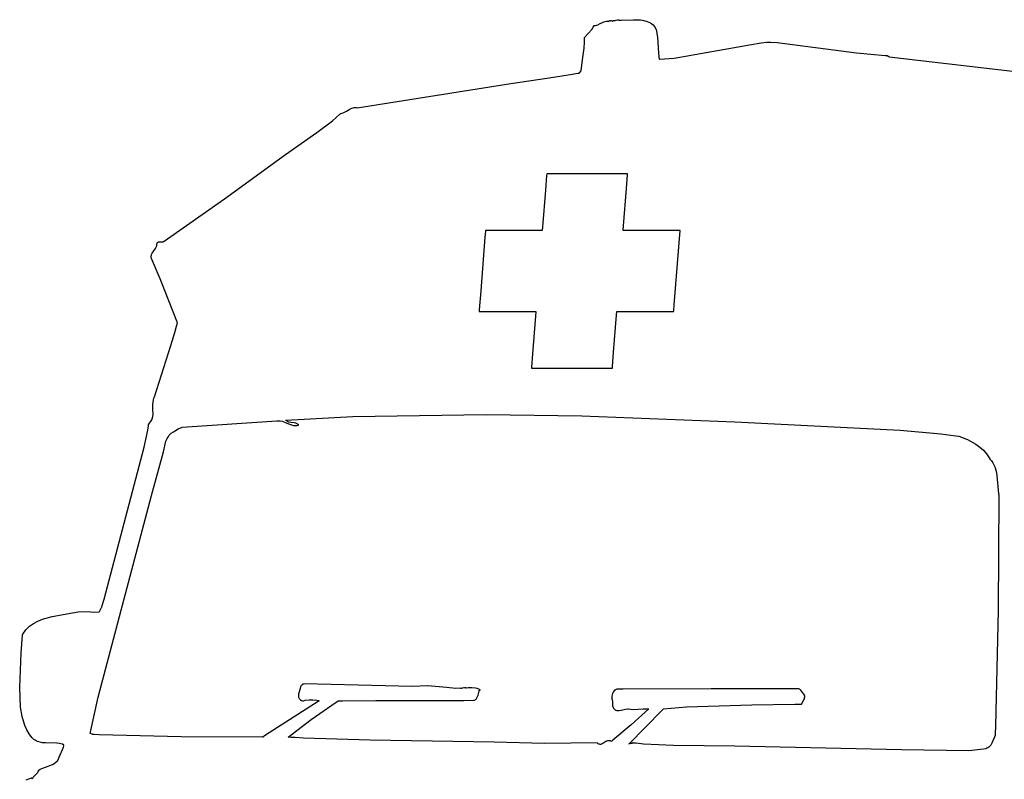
# Model space of a CAD drawing. Extents: x -74.1 to 10.8, y -36.7 to 44.6.
# Tile 4 of 199: x -58.5 to -52.2, y -23.5 to -18.7. Entities that reach past the tile are written whole.
import ezdxf

# ---------------------------------------------------------------- set-up
doc = ezdxf.new("R2010")
doc.units = 0

msp = doc.modelspace()

# ---------------------------------------------------------------- linework, layer by layer
at = {"layer": 'Layer 1', "color": 7, "linetype": 'CONTINUOUS'}
for p, q in [((-54.771074, -18.704482), (-54.76352, -18.701309)), ((-54.76352, -18.701309), (-54.755456, -18.698922)), ((-54.755456, -18.698922), (-54.746694, -18.697606)), ((-54.746694, -18.697606), (-54.737047, -18.697646)), ((-54.737047, -18.697646), (-54.731832, -18.698263)), ((-54.731832, -18.698263), (-54.73116, -18.698371)), ((-54.73116, -18.698371), (-54.731033, -18.698368)), ((-54.731033, -18.698368), (-54.729743, -18.696432)), ((-54.729743, -18.696432), (-54.728398, -18.694909)), ((-54.728398, -18.694909), (-54.727007, -18.693761)), ((-54.727007, -18.693761), (-54.726297, -18.693316)), ((-54.726297, -18.693316), (-54.725579, -18.692951)), ((-54.725579, -18.692951), (-54.724853, -18.692661)), ((-54.724853, -18.692661), (-54.724121, -18.692441)), ((-54.724121, -18.692441), (-54.72264, -18.692193)), ((-54.72264, -18.692193), (-54.721147, -18.692171)), ((-54.721147, -18.692171), (-54.719647, -18.692335)), ((-54.719647, -18.692335), (-54.716663, -18.693075)), ((-54.716663, -18.693075), (-54.710982, -18.695148)), ((-54.710982, -18.695148), (-54.708413, -18.695878)), ((-54.708413, -18.695878), (-54.707225, -18.696034)), ((-54.707225, -18.696034), (-54.706659, -18.696044)), ((-54.706659, -18.696044), (-54.706112, -18.696002)), ((-54.706112, -18.696002), (-54.705586, -18.695904)), ((-54.705586, -18.695904), (-54.705082, -18.695743)), ((-54.705082, -18.695743), (-54.704601, -18.695517)), ((-54.704601, -18.695517), (-54.704143, -18.69522)), ((-54.704143, -18.69522), (-54.70371, -18.694848)), ((-54.70371, -18.694848), (-54.703303, -18.694396)), ((-54.703303, -18.694396), (-54.702923, -18.693858)), ((-54.702923, -18.693858), (-54.70257, -18.693231)), ((-54.70257, -18.693231), (-54.701952, -18.69169)), ((-54.701952, -18.69169), (-54.701884, -18.691469)), ((-54.701884, -18.691469), (-54.701844, -18.691455)), ((-54.701844, -18.691455), (-54.700037, -18.691894)), ((-54.700037, -18.691894), (-54.698218, -18.692151)), ((-54.698218, -18.692151), (-54.694563, -18.692201)), ((-54.694563, -18.692201), (-54.69091, -18.691766)), ((-54.69091, -18.691766), (-54.683741, -18.690087)), ((-54.683741, -18.690087), (-54.676968, -18.688404)), ((-54.676968, -18.688404), (-54.673811, -18.687965)), ((-54.673811, -18.687965), (-54.672304, -18.687916)), ((-54.672304, -18.687916), (-54.67085, -18.688007)), ((-54.67085, -18.688007), (-54.669454, -18.68826)), ((-54.669454, -18.68826), (-54.668118, -18.688694)), ((-54.668118, -18.688694), (-54.666847, -18.689329)), ((-54.666847, -18.689329), (-54.665646, -18.690186)), ((-54.665646, -18.690186), (-54.664518, -18.691284)), ((-54.664518, -18.691284), (-54.664382, -18.691439)), ((-54.664347, -18.691444), (-54.664102, -18.691433)), ((-54.664102, -18.691433), (-54.662915, -18.691378)), ((-54.662915, -18.691378), (-54.650455, -18.690803)), ((-54.650455, -18.690803), (-54.574101, -18.68728)), ((-54.574101, -18.68728), (-54.530286, -18.689084)), ((-54.530286, -18.689084), (-54.508089, -18.692821)), ((-54.508089, -18.692821), (-54.48682, -18.699036)), ((-54.48682, -18.699036), (-54.476796, -18.703209)), ((-54.885148, -18.801088), (-54.840067, -18.748784)), ((-54.840067, -18.748784), (-54.830905, -18.735387)), ((-54.830905, -18.735387), (-54.827232, -18.72861)), ((-54.827232, -18.72861), (-54.825669, -18.7252)), ((-54.825669, -18.7252), (-54.825578, -18.724987)), ((-54.825578, -18.724987), (-54.825533, -18.72488)), ((-54.825533, -18.72488), (-54.825481, -18.72478)), ((-54.825481, -18.72478), (-54.816228, -18.72408)), ((-54.816228, -18.72408), (-54.807782, -18.722171)), ((-54.807782, -18.722171), (-54.799955, -18.71934)), ((-54.799955, -18.71934), (-54.785406, -18.712048)), ((-54.785406, -18.712048), (-54.771074, -18.704482)), ((-54.476796, -18.703209), (-54.467319, -18.708165)), ((-54.467319, -18.708165), (-54.458493, -18.713961)), ((-54.458493, -18.713961), (-54.450425, -18.72065)), ((-54.450425, -18.72065), (-54.443219, -18.728288)), ((-54.443219, -18.728288), (-54.436979, -18.736929)), ((-54.436979, -18.736929), (-54.431812, -18.746628)), ((-54.431812, -18.746628), (-54.430786, -18.749396)), ((-54.430786, -18.749396), (-54.422131, -18.798805)), ((-54.885276, -18.830172), (-54.884968, -18.81159)), ((-54.885209, -18.801225), (-54.885148, -18.801088)), ((-54.885166, -18.802373), (-54.885209, -18.801225)), ((-54.884968, -18.81159), (-54.885166, -18.802373)), ((-54.422131, -18.798805), (-54.415645, -18.897615)), ((-54.898392, -18.94215), (-54.888147, -18.867685)), ((-54.888147, -18.867685), (-54.885276, -18.830172)), ((-54.316884, -18.931608), (-53.83644, -18.846923)), ((-53.83644, -18.846923), (-53.763347, -18.834764)), ((-53.763347, -18.834764), (-53.726452, -18.829601)), ((-53.726452, -18.829601), (-53.703134, -18.829098)), ((-53.703134, -18.829098), (-53.661689, -18.832445)), ((-53.661689, -18.832445), (-53.157863, -18.89874)), ((-54.90604, -19.012138), (-54.898392, -18.94215)), ((-54.415645, -18.897615), (-54.412602, -18.923874)), ((-54.412602, -18.923874), (-54.410433, -18.937421)), ((-54.410433, -18.937421), (-54.410281, -18.938278)), ((-54.410281, -18.938278), (-54.410231, -18.938559)), ((-54.410231, -18.938559), (-54.409984, -18.938666)), ((-54.409984, -18.938666), (-54.316884, -18.931608)), ((-53.157863, -18.89874), (-52.975618, -18.914117)), ((-52.975618, -18.914117), (-52.964599, -18.914937)), ((-52.964599, -18.914937), (-52.963226, -18.915038)), ((-52.963226, -18.915038), (-52.962991, -18.915056)), ((-52.962976, -18.915065), (-52.962859, -18.915138)), ((-52.962859, -18.915138), (-52.96231, -18.915481)), ((-52.96231, -18.915481), (-52.952626, -18.921535)), ((-52.952626, -18.921535), (-52.952044, -18.921899)), ((-52.952044, -18.921899), (-52.951907, -18.921984)), ((-52.951881, -18.922), (-52.949228, -18.922331)), ((-52.949228, -18.922331), (-51.453699, -19.098815)), ((-54.917784, -19.02532), (-54.906889, -19.013217)), ((-54.906889, -19.013217), (-54.906232, -19.012486)), ((-54.906232, -19.012486), (-54.906077, -19.012314)), ((-54.906077, -19.012314), (-54.906048, -19.012282)), ((-54.906046, -19.01228), (-54.90604, -19.012138)), ((-55.353806, -19.093803), (-55.110388, -19.056058)), ((-55.110388, -19.056058), (-54.988522, -19.037092)), ((-54.988522, -19.037092), (-54.927531, -19.02757)), ((-54.927531, -19.02757), (-54.919904, -19.026378)), ((-54.919904, -19.026378), (-54.918546, -19.026166)), ((-54.91853, -19.026148), (-54.9184, -19.026003)), ((-54.9184, -19.026003), (-54.917784, -19.02532)), ((-56.329602, -19.246992), (-55.353806, -19.093803)), ((-56.397789, -19.268019), (-56.380875, -19.257682)), ((-56.380875, -19.257682), (-56.363625, -19.249148)), ((-56.363625, -19.249148), (-56.354633, -19.246416)), ((-56.354633, -19.246416), (-56.350002, -19.245585)), ((-56.350002, -19.245585), (-56.345266, -19.245167)), ((-56.345266, -19.245167), (-56.340412, -19.245206)), ((-56.340412, -19.245206), (-56.335428, -19.245745)), ((-56.335428, -19.245745), (-56.330303, -19.246826)), ((-56.330303, -19.246826), (-56.329978, -19.246913)), ((-56.329978, -19.246913), (-56.329815, -19.246957)), ((-56.329815, -19.246957), (-56.329602, -19.246992)), ((-56.487478, -19.329161), (-56.439235, -19.287933)), ((-56.439235, -19.287933), (-56.436239, -19.28527)), ((-56.436239, -19.28527), (-56.434743, -19.283934)), ((-56.434743, -19.283934), (-56.433994, -19.283265)), ((-56.433994, -19.283265), (-56.433705, -19.283093)), ((-56.433705, -19.283093), (-56.424223, -19.280885)), ((-56.424223, -19.280885), (-56.415141, -19.277407)), ((-56.415141, -19.277407), (-56.397789, -19.268019)), ((-56.585481, -19.405178), (-56.487478, -19.329161)), ((-56.785294, -19.544096), (-56.585481, -19.405178)), ((-57.173611, -19.824751), (-56.785294, -19.544096)), ((-55.12639, -19.678022), (-55.1336, -19.76969)), ((-55.125653, -19.668652), (-55.12639, -19.678022)), ((-55.125498, -19.66669), (-55.125653, -19.668652)), ((-55.125484, -19.666505), (-55.125498, -19.66669)), ((-55.12548, -19.666459), (-55.125484, -19.666505)), ((-55.125345, -19.666445), (-55.125475, -19.666445)), ((-55.124553, -19.666445), (-55.125345, -19.666445)), ((-55.114692, -19.666445), (-55.124553, -19.666445)), ((-54.993216, -19.666445), (-55.114692, -19.666445)), ((-54.653992, -19.666445), (-54.993216, -19.666445)), ((-54.615873, -19.666445), (-54.653992, -19.666445)), ((-54.618899, -19.759368), (-54.612185, -19.674019)), ((-54.61239, -19.666445), (-54.615873, -19.666445)), ((-54.611678, -19.666445), (-54.61239, -19.666445)), ((-54.612185, -19.674019), (-54.61164, -19.667094)), ((-54.611611, -19.666445), (-54.611678, -19.666445)), ((-54.61164, -19.667094), (-54.611597, -19.666539)), ((-54.611597, -19.666539), (-54.61159, -19.666448)), ((-54.63765, -19.997747), (-54.618899, -19.759368)), ((-57.555761, -20.094433), (-57.173611, -19.824751)), ((-55.1336, -19.76969), (-55.152039, -20.004093)), ((-55.152039, -20.004093), (-55.153796, -20.026432)), ((-54.639758, -20.024541), (-54.63765, -19.997747)), ((-55.51833, -20.069958), (-55.545016, -20.409182)), ((-55.515332, -20.031839), (-55.51833, -20.069958)), ((-55.515058, -20.028356), (-55.515332, -20.031839)), ((-55.515002, -20.027644), (-55.515058, -20.028356)), ((-55.514997, -20.027577), (-55.515002, -20.027644)), ((-55.514901, -20.027556), (-55.514992, -20.027556)), ((-55.514346, -20.027556), (-55.514901, -20.027556)), ((-55.507421, -20.027556), (-55.514346, -20.027556)), ((-55.422073, -20.027556), (-55.507421, -20.027556)), ((-55.183693, -20.027556), (-55.422073, -20.027556)), ((-55.156899, -20.027556), (-55.183693, -20.027556)), ((-55.154449, -20.027556), (-55.156899, -20.027556)), ((-55.153948, -20.027556), (-55.154449, -20.027556)), ((-55.1539, -20.027556), (-55.153948, -20.027556)), ((-55.153796, -20.026432), (-55.153884, -20.027552)), ((-54.639994, -20.02754), (-54.63999, -20.027493)), ((-54.6399, -20.027556), (-54.639992, -20.027556)), ((-54.63999, -20.027493), (-54.63995, -20.026991)), ((-54.63995, -20.026991), (-54.639758, -20.024541)), ((-54.639342, -20.027556), (-54.6399, -20.027556)), ((-54.632408, -20.027556), (-54.639342, -20.027556)), ((-54.547034, -20.027556), (-54.632408, -20.027556)), ((-54.308668, -20.027556), (-54.547034, -20.027556)), ((-54.315971, -20.499043), (-54.278885, -20.027556)), ((-54.28189, -20.027556), (-54.308668, -20.027556)), ((-54.279445, -20.027556), (-54.28189, -20.027556)), ((-54.278946, -20.027556), (-54.279445, -20.027556)), ((-54.2789, -20.027556), (-54.278946, -20.027556)), ((-57.621818, -20.156568), (-57.611192, -20.141019)), ((-57.611192, -20.141019), (-57.606782, -20.13262)), ((-57.606782, -20.13262), (-57.603556, -20.123582)), ((-57.603556, -20.123582), (-57.602523, -20.118772)), ((-57.602523, -20.118772), (-57.601948, -20.11374)), ((-57.601948, -20.11374), (-57.601753, -20.111584)), ((-57.601753, -20.111584), (-57.601028, -20.108691)), ((-57.601028, -20.108691), (-57.600063, -20.106251)), ((-57.600063, -20.106251), (-57.598874, -20.104228)), ((-57.598874, -20.104228), (-57.598203, -20.103362)), ((-57.598203, -20.103362), (-57.597482, -20.102586)), ((-57.597482, -20.102586), (-57.596715, -20.101897)), ((-57.596715, -20.101897), (-57.595905, -20.101289)), ((-57.595905, -20.101289), (-57.594161, -20.1003)), ((-57.594161, -20.1003), (-57.59227, -20.099584)), ((-57.59227, -20.099584), (-57.590251, -20.099103)), ((-57.590251, -20.099103), (-57.588122, -20.098821)), ((-57.588122, -20.098821), (-57.583609, -20.098711)), ((-57.583609, -20.098711), (-57.574093, -20.099289)), ((-57.574093, -20.099289), (-57.569392, -20.099397)), ((-57.569392, -20.099397), (-57.564929, -20.098996)), ((-57.564929, -20.098996), (-57.562833, -20.098514)), ((-57.562833, -20.098514), (-57.560854, -20.097797)), ((-57.560854, -20.097797), (-57.559009, -20.096807)), ((-57.559009, -20.096807), (-57.555761, -20.094433)), ((-57.638623, -20.191555), (-57.638112, -20.187335)), ((-57.638613, -20.195929), (-57.638623, -20.191555)), ((-57.638029, -20.200476), (-57.638613, -20.195929)), ((-57.638112, -20.187335), (-57.637135, -20.183246)), ((-57.636815, -20.205218), (-57.638029, -20.200476)), ((-57.637135, -20.183246), (-57.635747, -20.179268)), ((-57.635747, -20.179268), (-57.631953, -20.171562)), ((-57.631953, -20.171562), (-57.621818, -20.156568)), ((-57.58154, -20.333161), (-57.636815, -20.205218)), ((-57.471417, -20.613409), (-57.58154, -20.333161)), ((-55.545016, -20.409182), (-55.554571, -20.530658)), ((-54.318969, -20.537162), (-54.315971, -20.499043)), ((-55.555409, -20.541311), (-55.55542, -20.541441)), ((-55.555347, -20.540519), (-55.555409, -20.541311)), ((-55.555406, -20.541445), (-55.55536, -20.541445)), ((-55.55536, -20.541445), (-55.555175, -20.541445)), ((-55.554571, -20.530658), (-55.555347, -20.540519)), ((-55.555175, -20.541445), (-55.553213, -20.541445)), ((-55.553213, -20.541445), (-55.543844, -20.541445)), ((-55.543844, -20.541445), (-55.452175, -20.541445)), ((-55.452175, -20.541445), (-55.217769, -20.541445)), ((-55.217769, -20.541445), (-55.195429, -20.541445)), ((-55.196651, -20.571254), (-55.215402, -20.809633)), ((-55.194543, -20.54446), (-55.196651, -20.571254)), ((-55.195429, -20.541445), (-55.19431, -20.541445)), ((-55.19435, -20.54201), (-55.194543, -20.54446)), ((-55.194311, -20.541508), (-55.19435, -20.54201)), ((-55.194307, -20.541461), (-55.194311, -20.541508)), ((-54.700701, -20.799311), (-54.682265, -20.564908)), ((-54.682265, -20.564908), (-54.680508, -20.542569)), ((-54.680508, -20.542569), (-54.68042, -20.541449)), ((-54.680404, -20.541445), (-54.680357, -20.541445)), ((-54.680357, -20.541445), (-54.679856, -20.541445)), ((-54.679856, -20.541445), (-54.677406, -20.541445)), ((-54.677406, -20.541445), (-54.650611, -20.541445)), ((-54.650611, -20.541445), (-54.412229, -20.541445)), ((-54.412229, -20.541445), (-54.326879, -20.541445)), ((-54.326879, -20.541445), (-54.319955, -20.541445)), ((-54.319955, -20.541445), (-54.319399, -20.541445)), ((-54.319399, -20.541445), (-54.319309, -20.541445)), ((-54.319304, -20.541424), (-54.319299, -20.541357)), ((-54.319299, -20.541357), (-54.319243, -20.540645)), ((-54.319243, -20.540645), (-54.318969, -20.537162)), ((-57.489097, -20.67591), (-57.477224, -20.634687)), ((-57.477224, -20.634687), (-57.471416, -20.614011)), ((-57.471416, -20.614011), (-57.471417, -20.613409)), ((-57.513725, -20.757916), (-57.489097, -20.67591)), ((-57.617692, -21.083212), (-57.513725, -20.757916)), ((-55.215402, -20.809633), (-55.222116, -20.894982)), ((-54.707911, -20.890979), (-54.700701, -20.799311)), ((-54.708648, -20.900349), (-54.707911, -20.890979)), ((-55.222704, -20.902462), (-55.222711, -20.902553)), ((-55.22266, -20.901907), (-55.222704, -20.902462)), ((-55.22269, -20.902556), (-55.222623, -20.902556)), ((-55.222116, -20.894982), (-55.22266, -20.901907)), ((-55.222623, -20.902556), (-55.221911, -20.902556)), ((-55.221911, -20.902556), (-55.218428, -20.902556)), ((-55.218428, -20.902556), (-55.180309, -20.902556)), ((-55.180309, -20.902556), (-54.841085, -20.902556)), ((-54.841085, -20.902556), (-54.719609, -20.902556)), ((-54.719609, -20.902556), (-54.709748, -20.902556)), ((-54.709748, -20.902556), (-54.708956, -20.902556)), ((-54.708956, -20.902556), (-54.708826, -20.902556)), ((-54.708821, -20.902542), (-54.708817, -20.902496)), ((-54.708817, -20.902496), (-54.708802, -20.90231)), ((-54.708802, -20.90231), (-54.708648, -20.900349)), ((-57.627966, -21.132925), (-57.626966, -21.117435)), ((-57.627147, -21.163829), (-57.627966, -21.132925)), ((-57.626966, -21.117435), (-57.624172, -21.102029)), ((-57.624172, -21.102029), (-57.618945, -21.086785)), ((-57.618945, -21.086785), (-57.617692, -21.083212)), ((-57.628457, -21.208792), (-57.626829, -21.194098)), ((-57.626829, -21.194098), (-57.627147, -21.163829)), ((-56.357005, -21.208608), (-55.509861, -21.196592)), ((-55.509861, -21.196592), (-54.902977, -21.204399)), ((-54.902977, -21.204399), (-53.929656, -21.242835)), ((-57.655798, -21.267986), (-57.655069, -21.261073)), ((-57.655069, -21.261073), (-57.654738, -21.257611)), ((-57.654738, -21.257611), (-57.654658, -21.256745)), ((-57.654658, -21.256745), (-57.654453, -21.256537)), ((-57.654453, -21.256537), (-57.648166, -21.250148)), ((-57.648166, -21.250148), (-57.642871, -21.243598)), ((-57.642871, -21.243598), (-57.638486, -21.236898)), ((-57.638486, -21.236898), (-57.634933, -21.230057)), ((-57.634933, -21.230057), (-57.63213, -21.223085)), ((-57.63213, -21.223085), (-57.628457, -21.208792)), ((-57.440663, -21.276156), (-56.84115, -21.236845)), ((-56.84115, -21.236845), (-56.82289, -21.236071)), ((-56.82289, -21.236071), (-56.820616, -21.235976)), ((-56.820616, -21.235976), (-56.819479, -21.235929)), ((-56.819479, -21.235929), (-56.818911, -21.235905)), ((-56.818911, -21.235905), (-56.818627, -21.235894)), ((-56.818627, -21.235894), (-56.818505, -21.235897)), ((-56.818505, -21.235897), (-56.80408, -21.23943)), ((-56.80408, -21.23943), (-56.775779, -21.250345)), ((-56.782413, -21.233131), (-56.782104, -21.233085)), ((-56.782382, -21.233164), (-56.782413, -21.233131)), ((-56.782319, -21.23323), (-56.782382, -21.233164)), ((-56.782193, -21.233362), (-56.782319, -21.23323)), ((-56.78194, -21.233624), (-56.782193, -21.233362)), ((-56.782104, -21.233085), (-56.357005, -21.208608)), ((-56.77768, -21.237349), (-56.78194, -21.233624)), ((-56.773064, -21.240293), (-56.77768, -21.237349)), ((-56.775779, -21.250345), (-56.747921, -21.261362)), ((-56.768149, -21.242568), (-56.773064, -21.240293)), ((-56.762992, -21.244283), (-56.768149, -21.242568)), ((-56.752188, -21.246478), (-56.762992, -21.244283)), ((-56.730243, -21.249025), (-56.752188, -21.246478)), ((-56.747921, -21.261362), (-56.734049, -21.265022)), ((-56.734049, -21.265022), (-56.727108, -21.26606)), ((-56.720031, -21.251149), (-56.730243, -21.249025)), ((-56.727108, -21.26606), (-56.720156, -21.266444)), ((-56.720156, -21.266444), (-56.713189, -21.266079)), ((-56.715318, -21.252811), (-56.720031, -21.251149)), ((-56.710945, -21.25502), (-56.715318, -21.252811)), ((-56.713189, -21.266079), (-56.7062, -21.264872)), ((-56.706969, -21.257887), (-56.710945, -21.25502)), ((-56.705148, -21.259602), (-56.706969, -21.257887)), ((-56.7062, -21.264872), (-56.702696, -21.263922)), ((-56.703449, -21.261523), (-56.705148, -21.259602)), ((-56.701878, -21.263664), (-56.703449, -21.261523)), ((-56.702696, -21.263922), (-56.702258, -21.263787)), ((-56.702258, -21.263787), (-56.702038, -21.263717)), ((-56.702038, -21.263717), (-56.701929, -21.263682)), ((-56.701929, -21.263682), (-56.701878, -21.263664)), ((-53.929656, -21.242835), (-52.880642, -21.29647)), ((-57.683957, -21.403959), (-57.659525, -21.295497)), ((-57.659525, -21.295497), (-57.655798, -21.267986)), ((-57.533658, -21.341372), (-57.52336, -21.327717)), ((-57.52336, -21.327717), (-57.511163, -21.315702)), ((-57.511163, -21.315702), (-57.497504, -21.305168)), ((-57.497504, -21.305168), (-57.467538, -21.287906)), ((-57.467538, -21.287906), (-57.452103, -21.280858)), ((-57.452103, -21.280858), (-57.444463, -21.27766)), ((-57.444463, -21.27766), (-57.44257, -21.276891)), ((-57.44257, -21.276891), (-57.441627, -21.276511)), ((-57.441627, -21.276511), (-57.441156, -21.276322)), ((-57.441156, -21.276322), (-57.440921, -21.276228)), ((-57.440921, -21.276228), (-57.440803, -21.276181)), ((-57.440803, -21.276181), (-57.440663, -21.276156)), ((-52.880642, -21.29647), (-52.622184, -21.31957)), ((-52.622184, -21.31957), (-52.55792, -21.326867)), ((-52.55792, -21.326867), (-52.525844, -21.33078)), ((-57.560864, -21.432236), (-57.544592, -21.365282)), ((-57.544592, -21.365282), (-57.541621, -21.356829)), ((-57.541621, -21.356829), (-57.537959, -21.348866)), ((-57.537959, -21.348866), (-57.533658, -21.341372)), ((-52.525844, -21.33078), (-52.509821, -21.332805)), ((-52.509821, -21.332805), (-52.507819, -21.333061)), ((-52.507819, -21.333061), (-52.507393, -21.333127)), ((-52.507393, -21.333127), (-52.452747, -21.355725)), ((-52.452747, -21.355725), (-52.398738, -21.384873)), ((-52.398738, -21.384873), (-52.373677, -21.402593)), ((-57.938217, -22.368688), (-57.683957, -21.403959)), ((-57.635715, -21.711634), (-57.560864, -21.432236)), ((-52.373677, -21.402593), (-52.350823, -21.422779)), ((-52.350823, -21.422779), (-52.330857, -21.445706)), ((-52.330857, -21.445706), (-52.314461, -21.47165)), ((-52.314461, -21.47165), (-52.310999, -21.478639)), ((-52.310999, -21.478639), (-52.310586, -21.479528)), ((-52.310586, -21.479528), (-52.310381, -21.479973)), ((-52.310381, -21.479973), (-52.310279, -21.480196)), ((-52.310279, -21.480196), (-52.310228, -21.480308)), ((-52.310228, -21.480308), (-52.310149, -21.480397)), ((-52.310149, -21.480397), (-52.299815, -21.491309)), ((-52.299815, -21.491309), (-52.291233, -21.502932)), ((-52.291233, -21.502932), (-52.284224, -21.515194)), ((-52.284224, -21.515194), (-52.278611, -21.528022)), ((-52.278611, -21.528022), (-52.270862, -21.555086)), ((-52.270862, -21.555086), (-52.266561, -21.583543)), ((-52.266561, -21.583543), (-52.2554, -21.699689)), ((-52.2554, -21.699689), (-52.253701, -21.706532)), ((-57.974545, -22.991617), (-57.635715, -21.711634)), ((-52.253272, -21.708182), (-52.257639, -22.442292)), ((-52.253701, -21.706532), (-52.253472, -21.70738)), ((-52.253472, -21.70738), (-52.253355, -21.707804)), ((-52.253355, -21.707804), (-52.253297, -21.708015)), ((-52.253297, -21.708015), (-52.253272, -21.708182)), ((-57.949243, -22.4106), (-57.938217, -22.368688)), ((-58.137563, -22.457243), (-58.101601, -22.44929)), ((-58.101601, -22.44929), (-58.075458, -22.447015)), ((-58.075458, -22.447015), (-58.022305, -22.449966)), ((-58.022305, -22.449966), (-57.995981, -22.451321)), ((-57.995981, -22.451321), (-57.970285, -22.450017)), ((-57.970285, -22.450017), (-57.968708, -22.449803)), ((-57.968708, -22.449803), (-57.968546, -22.44978)), ((-57.968525, -22.449744), (-57.96846, -22.449629)), ((-57.96846, -22.449629), (-57.967791, -22.448459)), ((-57.967791, -22.448459), (-57.953307, -22.423114)), ((-57.953307, -22.423114), (-57.95188, -22.420616)), ((-57.951874, -22.420601), (-57.951862, -22.420556)), ((-57.951862, -22.420556), (-57.95181, -22.420355)), ((-57.95181, -22.420355), (-57.951589, -22.419519)), ((-57.951589, -22.419519), (-57.949243, -22.4106)), ((-52.257639, -22.442292), (-52.27393, -23.17717)), ((-58.386777, -22.523274), (-58.359233, -22.50836)), ((-58.359233, -22.50836), (-58.329863, -22.496413)), ((-58.329863, -22.496413), (-58.267235, -22.479292)), ((-58.267235, -22.479292), (-58.137563, -22.457243)), ((-58.454471, -22.591142), (-58.434793, -22.564133)), ((-58.434793, -22.564133), (-58.412096, -22.541688)), ((-58.412096, -22.541688), (-58.386777, -22.523274)), ((-58.465057, -22.710295), (-58.455533, -22.597442)), ((-58.455533, -22.597442), (-58.455013, -22.593848)), ((-58.455013, -22.593848), (-58.454747, -22.592049)), ((-58.454747, -22.592049), (-58.454679, -22.591599)), ((-58.454679, -22.591599), (-58.454471, -22.591142)), ((-58.473873, -22.93176), (-58.465057, -22.710295)), ((-58.468196, -23.055247), (-58.473873, -22.93176)), ((-56.693, -22.936327), (-56.702435, -22.974111)), ((-56.689811, -22.926854), (-56.693, -22.936327)), ((-56.687706, -22.922566), (-56.689811, -22.926854)), ((-56.685162, -22.918683), (-56.687706, -22.922566)), ((-56.682105, -22.915285), (-56.685162, -22.918683)), ((-56.68036, -22.913793), (-56.682105, -22.915285)), ((-56.678459, -22.912452), (-56.68036, -22.913793)), ((-56.676393, -22.911272), (-56.678459, -22.912452)), ((-56.674151, -22.910263), (-56.676393, -22.911272)), ((-56.671725, -22.909436), (-56.674151, -22.910263)), ((-56.666284, -22.908365), (-56.671725, -22.909436)), ((-55.979984, -22.925248), (-56.666284, -22.908365)), ((-55.881491, -22.920276), (-55.979984, -22.925248)), ((-55.762003, -22.930881), (-55.881491, -22.920276)), ((-55.702705, -22.93636), (-55.762003, -22.930881)), ((-55.674133, -22.935892), (-55.702705, -22.93636)), ((-55.674087, -22.935894), (-55.674133, -22.935892)), ((-55.674048, -22.935906), (-55.674087, -22.935894)), ((-55.67397, -22.935929), (-55.674048, -22.935906)), ((-55.673813, -22.935974), (-55.67397, -22.935929)), ((-55.67256, -22.936275), (-55.673813, -22.935974)), ((-55.670058, -22.936596), (-55.67256, -22.936275)), ((-55.667568, -22.936591), (-55.670058, -22.936596)), ((-55.662651, -22.935845), (-55.667568, -22.936591)), ((-55.653279, -22.93308), (-55.662651, -22.935845)), ((-55.648939, -22.93202), (-55.653279, -22.93308)), ((-55.646881, -22.93178), (-55.648939, -22.93202)), ((-55.644908, -22.931813), (-55.646881, -22.93178)), ((-55.643955, -22.931951), (-55.644908, -22.931813)), ((-55.643026, -22.93218), (-55.643955, -22.931951)), ((-55.642121, -22.932506), (-55.643026, -22.93218)), ((-55.641243, -22.932939), (-55.642121, -22.932506)), ((-55.64039, -22.933484), (-55.641243, -22.932939)), ((-55.639566, -22.934151), (-55.64039, -22.933484)), ((-55.638769, -22.934945), (-55.639566, -22.934151)), ((-55.638002, -22.935875), (-55.638769, -22.934945)), ((-55.637946, -22.93588), (-55.637989, -22.93589)), ((-55.637859, -22.93586), (-55.637946, -22.93588)), ((-55.637687, -22.935821), (-55.637859, -22.93586)), ((-55.637342, -22.935744), (-55.637687, -22.935821)), ((-55.634574, -22.935156), (-55.637342, -22.935744)), ((-55.623386, -22.933338), (-55.634574, -22.935156)), ((-55.600788, -22.932307), (-55.623386, -22.933338)), ((-55.57857, -22.934845), (-55.600788, -22.932307)), ((-55.567858, -22.937489), (-55.57857, -22.934845)), ((-55.557545, -22.941069), (-55.567858, -22.937489)), ((-55.547734, -22.945599), (-55.557545, -22.941069)), ((-55.556036, -22.962121), (-55.554932, -22.954088)), ((-55.554932, -22.954088), (-55.554696, -22.950461)), ((-55.554696, -22.950461), (-55.554658, -22.948768)), ((-55.554658, -22.948768), (-55.554657, -22.948562)), ((-55.554657, -22.948562), (-55.554656, -22.94846)), ((-55.554656, -22.94846), (-55.554656, -22.948409)), ((-55.554655, -22.948391), (-55.553933, -22.948597)), ((-55.553933, -22.948597), (-55.553267, -22.948721)), ((-55.553267, -22.948721), (-55.552655, -22.948768)), ((-55.552655, -22.948768), (-55.552092, -22.948747)), ((-55.552092, -22.948747), (-55.551574, -22.948664)), ((-55.551574, -22.948664), (-55.551099, -22.948527)), ((-55.551099, -22.948527), (-55.550662, -22.948343)), ((-55.550662, -22.948343), (-55.550261, -22.948119)), ((-55.550261, -22.948119), (-55.54989, -22.947863)), ((-55.54989, -22.947863), (-55.549228, -22.947282)), ((-55.549228, -22.947282), (-55.54812, -22.946052)), ((-55.54812, -22.946052), (-55.547867, -22.945772)), ((-55.547867, -22.945772), (-55.547742, -22.945641)), ((-54.696647, -22.952858), (-54.702562, -22.960044)), ((-54.689467, -22.946591), (-54.696647, -22.952858)), ((-54.681052, -22.941449), (-54.689467, -22.946591)), ((-54.680623, -22.941453), (-54.681052, -22.941449)), ((-54.679589, -22.941473), (-54.680623, -22.941453)), ((-54.677519, -22.941511), (-54.679589, -22.941473)), ((-54.673376, -22.941587), (-54.677519, -22.941511)), ((-54.640057, -22.942111), (-54.673376, -22.941587)), ((-54.081127, -22.938711), (-54.640057, -22.942111)), ((-53.534242, -22.938654), (-54.081127, -22.938711)), ((-53.533319, -22.938641), (-53.534242, -22.938654)), ((-53.531249, -22.93863), (-53.533319, -22.938641)), ((-53.52734, -22.939051), (-53.531249, -22.93863)), ((-53.52372, -22.940013), (-53.52734, -22.939051)), ((-53.52036, -22.941462), (-53.52372, -22.940013)), ((-53.517233, -22.943341), (-53.52036, -22.941462)), ((-53.514312, -22.945593), (-53.517233, -22.943341)), ((-53.51157, -22.948162), (-53.514312, -22.945593)), ((-53.492807, -22.973392), (-53.51157, -22.948162)), ((-58.02549, -23.223388), (-57.974545, -22.991617)), ((-56.571484, -23.015174), (-56.918589, -23.238835)), ((-56.702999, -22.977573), (-56.703185, -22.98116)), ((-56.703185, -22.98116), (-56.703003, -22.98482)), ((-56.703003, -22.98482), (-56.702463, -22.9885)), ((-56.702435, -22.974111), (-56.702999, -22.977573)), ((-56.702463, -22.9885), (-56.701572, -22.992147)), ((-56.701572, -22.992147), (-56.70034, -22.995708)), ((-56.70034, -22.995708), (-56.698776, -22.999132)), ((-56.698776, -22.999132), (-56.69689, -23.002365)), ((-56.69689, -23.002365), (-56.69469, -23.005354)), ((-56.69469, -23.005354), (-56.692185, -23.008048)), ((-56.692185, -23.008048), (-56.689385, -23.010393)), ((-56.689385, -23.010393), (-56.686298, -23.012337)), ((-56.686298, -23.012337), (-56.682934, -23.013827)), ((-56.682934, -23.013827), (-56.679301, -23.014811)), ((-56.679301, -23.014811), (-56.675409, -23.015236)), ((-56.675409, -23.015236), (-56.673368, -23.015222)), ((-56.673368, -23.015222), (-56.672325, -23.015156)), ((-56.672325, -23.015156), (-56.671798, -23.015108)), ((-56.671798, -23.015108), (-56.671533, -23.01508)), ((-56.671533, -23.01508), (-56.6714, -23.015065)), ((-56.6714, -23.015065), (-56.671333, -23.015057)), ((-56.671333, -23.015057), (-56.671294, -23.015047)), ((-56.671294, -23.015047), (-56.65993, -23.012016)), ((-56.65993, -23.012016), (-56.635729, -23.008674)), ((-56.635729, -23.008674), (-56.610724, -23.008669)), ((-56.610724, -23.008669), (-56.58631, -23.011653)), ((-56.58631, -23.011653), (-56.574759, -23.014156)), ((-56.574759, -23.014156), (-56.57197, -23.01488)), ((-56.57197, -23.01488), (-56.571624, -23.014973)), ((-56.571624, -23.014973), (-56.571451, -23.01502)), ((-56.571322, -23.015055), (-56.571484, -23.015174)), ((-56.571451, -23.01502), (-56.571365, -23.015044)), ((-56.571365, -23.015044), (-56.571322, -23.015055)), ((-56.462651, -23.023875), (-56.452843, -23.016774)), ((-56.452843, -23.016774), (-56.45162, -23.015883)), ((-56.45162, -23.015883), (-56.451009, -23.015437)), ((-56.451009, -23.015437), (-56.450703, -23.015213)), ((-56.450703, -23.015213), (-56.45055, -23.015102)), ((-56.45055, -23.015102), (-56.450487, -23.015056)), ((-56.450454, -23.015055), (-56.450348, -23.015055)), ((-56.450348, -23.015055), (-56.44992, -23.015054)), ((-56.44992, -23.015054), (-56.445397, -23.015039)), ((-56.445397, -23.015039), (-56.423787, -23.01497)), ((-56.423787, -23.01497), (-56.211347, -23.01429)), ((-56.211347, -23.01429), (-55.652658, -23.0125)), ((-55.652658, -23.0125), (-55.590782, -23.012302)), ((-55.590782, -23.012302), (-55.585129, -23.012284)), ((-55.585129, -23.012284), (-55.583969, -23.01228)), ((-55.583969, -23.01228), (-55.583822, -23.01228)), ((-55.583796, -23.012265), (-55.580394, -23.010008)), ((-55.580394, -23.010008), (-55.577203, -23.007292)), ((-55.577203, -23.007292), (-55.574223, -23.004168)), ((-55.574223, -23.004168), (-55.568896, -22.996911)), ((-55.568896, -22.996911), (-55.564414, -22.988656)), ((-55.564414, -22.988656), (-55.560777, -22.979826)), ((-55.560777, -22.979826), (-55.556036, -22.962121)), ((-54.71243, -22.985096), (-54.712997, -22.993932)), ((-54.712997, -22.993932), (-54.712154, -23.002673)), ((-54.710482, -22.976367), (-54.71243, -22.985096)), ((-54.712154, -23.002673), (-54.71172, -23.004819)), ((-54.71172, -23.004819), (-54.711659, -23.005086)), ((-54.711659, -23.005086), (-54.711628, -23.005219)), ((-54.711628, -23.005219), (-54.711613, -23.005286)), ((-54.711596, -23.005345), (-54.710503, -23.007868)), ((-54.710503, -23.007868), (-54.7097, -23.010422)), ((-54.707184, -22.967949), (-54.710482, -22.976367)), ((-54.7097, -23.010422), (-54.708796, -23.015633)), ((-54.708796, -23.015633), (-54.70855, -23.020994)), ((-54.702562, -22.960044), (-54.707184, -22.967949)), ((-53.50743, -23.035886), (-53.491978, -23.009006)), ((-53.488001, -22.978936), (-53.492807, -22.973392)), ((-53.491978, -23.009006), (-53.489002, -23.002094)), ((-53.489002, -23.002094), (-53.487019, -22.995133)), ((-53.487957, -22.979041), (-53.487976, -22.978986)), ((-53.487918, -22.979151), (-53.487957, -22.979041)), ((-53.487843, -22.97937), (-53.487918, -22.979151)), ((-53.48731, -22.981125), (-53.487843, -22.97937)), ((-53.486605, -22.984633), (-53.48731, -22.981125)), ((-53.487019, -22.995133), (-53.4865, -22.991639)), ((-53.486349, -22.988138), (-53.486605, -22.984633)), ((-53.4865, -22.991639), (-53.486349, -22.988138)), ((-58.458694, -23.115136), (-58.468196, -23.055247)), ((-56.621303, -23.133135), (-56.462651, -23.023875)), ((-54.70855, -23.020994), (-54.708701, -23.032223)), ((-54.708701, -23.032223), (-54.708428, -23.03812)), ((-54.708428, -23.03812), (-54.707479, -23.044225)), ((-54.707479, -23.044225), (-54.705519, -23.050552)), ((-54.705519, -23.050552), (-54.701295, -23.062145)), ((-54.701295, -23.062145), (-54.699645, -23.064919)), ((-54.699645, -23.064919), (-54.697784, -23.067352)), ((-54.697784, -23.067352), (-54.695725, -23.069459)), ((-54.695725, -23.069459), (-54.693478, -23.071258)), ((-54.693478, -23.071258), (-54.691056, -23.072767)), ((-54.691056, -23.072767), (-54.688471, -23.074002)), ((-54.688471, -23.074002), (-54.685735, -23.074981)), ((-54.685735, -23.074981), (-54.679859, -23.07624)), ((-54.679859, -23.07624), (-54.673522, -23.076682)), ((-54.673522, -23.076682), (-54.666822, -23.076444)), ((-54.666822, -23.076444), (-54.652715, -23.07448)), ((-54.652715, -23.07448), (-54.624369, -23.068464)), ((-54.624369, -23.068464), (-54.611667, -23.066618)), ((-54.611667, -23.066618), (-54.608775, -23.066464)), ((-54.608775, -23.066464), (-54.608073, -23.06645)), ((-54.608073, -23.06645), (-54.607726, -23.066446)), ((-54.607726, -23.066446), (-54.607553, -23.066445)), ((-54.607553, -23.066445), (-54.607466, -23.066445)), ((-54.607466, -23.066445), (-54.607418, -23.066448)), ((-54.607418, -23.066448), (-54.590765, -23.068949)), ((-54.604642, -23.29004), (-54.392225, -23.074977)), ((-54.590765, -23.068949), (-54.574767, -23.069759)), ((-54.476933, -23.066504), (-54.588584, -23.168305)), ((-54.574767, -23.069759), (-54.543983, -23.068218)), ((-54.543983, -23.068218), (-54.513556, -23.065657)), ((-54.513556, -23.065657), (-54.481978, -23.065908)), ((-54.481978, -23.065908), (-54.477874, -23.066328)), ((-54.477874, -23.066328), (-54.477358, -23.066388)), ((-54.477358, -23.066388), (-54.4771, -23.066418)), ((-54.4771, -23.066418), (-54.476971, -23.066434)), ((-54.476971, -23.066434), (-54.476906, -23.066442)), ((-54.476906, -23.066442), (-54.476933, -23.066504)), ((-54.392225, -23.074977), (-54.385463, -23.068116)), ((-54.385463, -23.068116), (-54.384617, -23.067255)), ((-54.384617, -23.067255), (-54.384194, -23.066824)), ((-54.384194, -23.066824), (-54.383982, -23.066609)), ((-54.383982, -23.066609), (-54.383877, -23.066501)), ((-54.383877, -23.066501), (-54.383752, -23.066434)), ((-54.383752, -23.066434), (-54.237553, -23.054416)), ((-54.237553, -23.054416), (-53.823369, -23.041266)), ((-53.823369, -23.041266), (-53.549779, -23.036739)), ((-53.549779, -23.036739), (-53.515647, -23.036068)), ((-53.515647, -23.036068), (-53.511385, -23.035977)), ((-53.511385, -23.035977), (-53.509254, -23.03593)), ((-53.509254, -23.03593), (-53.508188, -23.035907)), ((-53.508188, -23.035907), (-53.507655, -23.035895)), ((-53.507655, -23.035895), (-53.50743, -23.035886)), ((-58.441596, -23.171953), (-58.458694, -23.115136)), ((-56.768514, -23.246971), (-56.621303, -23.133135)), ((-58.429459, -23.198779), (-58.441596, -23.171953)), ((-58.414537, -23.224322), (-58.429459, -23.198779)), ((-54.588584, -23.168305), (-54.70538, -23.265533)), ((-52.27393, -23.17717), (-52.276278, -23.224376)), ((-58.396927, -23.247905), (-58.414537, -23.224322)), ((-58.390259, -23.254835), (-58.396927, -23.247905)), ((-58.3833, -23.260803), (-58.390259, -23.254835)), ((-58.37607, -23.26588), (-58.3833, -23.260803)), ((-58.368588, -23.270137), (-58.37607, -23.26588)), ((-58.025357, -23.223435), (-58.025466, -23.223399)), ((-58.024167, -23.223831), (-58.025357, -23.223435)), ((-58.013422, -23.227412), (-58.024167, -23.223831)), ((-58.009336, -23.228774), (-58.013422, -23.227412)), ((-58.00892, -23.228913), (-58.009336, -23.228774)), ((-58.008833, -23.228942), (-58.00892, -23.228913)), ((-58.008657, -23.228958), (-58.008822, -23.228945)), ((-58.008158, -23.228995), (-58.008657, -23.228958)), ((-58.007159, -23.229069), (-58.008158, -23.228995)), ((-58.005161, -23.229216), (-58.007159, -23.229069)), ((-58.001163, -23.229509), (-58.005161, -23.229216)), ((-57.969122, -23.231716), (-58.001163, -23.229509)), ((-57.447819, -23.244216), (-57.969122, -23.231716)), ((-56.932594, -23.246996), (-57.447819, -23.244216)), ((-56.932314, -23.246931), (-56.932594, -23.246996)), ((-56.931961, -23.246723), (-56.932314, -23.246931)), ((-56.931257, -23.246308), (-56.931961, -23.246723)), ((-56.929847, -23.245478), (-56.931257, -23.246308)), ((-56.918589, -23.238835), (-56.929847, -23.245478)), ((-56.768239, -23.247018), (-56.768514, -23.246971)), ((-56.767424, -23.247065), (-56.768239, -23.247018)), ((-56.765794, -23.247159), (-56.767424, -23.247065)), ((-56.762534, -23.247345), (-56.765794, -23.247159)), ((-56.749485, -23.248081), (-56.762534, -23.247345)), ((-56.723344, -23.249503), (-56.749485, -23.248081)), ((-56.670903, -23.252152), (-56.723344, -23.249503)), ((-56.246797, -23.265499), (-56.670903, -23.252152)), ((-55.459687, -23.278953), (-56.246797, -23.265499)), ((-54.736949, -23.269114), (-54.739769, -23.269781)), ((-54.734044, -23.268706), (-54.736949, -23.269114)), ((-54.731047, -23.268587), (-54.734044, -23.268706)), ((-54.727951, -23.268786), (-54.731047, -23.268587)), ((-54.724748, -23.269334), (-54.727951, -23.268786)), ((-54.70538, -23.265533), (-54.712659, -23.271882)), ((-52.276889, -23.23591), (-52.297421, -23.2853)), ((-52.276859, -23.235473), (-52.276889, -23.23591)), ((-52.27682, -23.234733), (-52.276859, -23.235473)), ((-52.276741, -23.233253), (-52.27682, -23.234733)), ((-52.276586, -23.230293), (-52.276741, -23.233253)), ((-52.276278, -23.224376), (-52.276586, -23.230293)), ((-58.360873, -23.273646), (-58.368588, -23.270137)), ((-58.344816, -23.278702), (-58.360873, -23.273646)), ((-58.328051, -23.281619), (-58.344816, -23.278702)), ((-58.310728, -23.282966), (-58.328051, -23.281619)), ((-58.238868, -23.28405), (-58.310728, -23.282966)), ((-58.221013, -23.286094), (-58.238868, -23.28405)), ((-58.224128, -23.373463), (-58.196224, -23.309003)), ((-58.203504, -23.289986), (-58.221013, -23.286094)), ((-58.203266, -23.290056), (-58.203504, -23.289986)), ((-58.203124, -23.290158), (-58.203243, -23.290072)), ((-58.202614, -23.290522), (-58.203124, -23.290158)), ((-58.194142, -23.296575), (-58.202614, -23.290522)), ((-58.196224, -23.309003), (-58.194296, -23.301317)), ((-58.194296, -23.301317), (-58.193622, -23.297518)), ((-58.193661, -23.296918), (-58.194142, -23.296575)), ((-58.193559, -23.296991), (-58.193661, -23.296918)), ((-58.193622, -23.297518), (-58.193552, -23.297045)), ((-58.193552, -23.297045), (-58.193546, -23.297)), ((-55.139761, -23.285901), (-55.459687, -23.278953)), ((-54.804692, -23.283112), (-55.139761, -23.285901)), ((-54.804618, -23.283146), (-54.804692, -23.283112)), ((-54.80452, -23.283235), (-54.804618, -23.283146)), ((-54.804325, -23.283413), (-54.80452, -23.283235)), ((-54.803936, -23.283762), (-54.804325, -23.283413)), ((-54.800877, -23.286274), (-54.803936, -23.283762)), ((-54.797915, -23.288302), (-54.800877, -23.286274)), ((-54.795042, -23.289876), (-54.797915, -23.288302)), ((-54.792252, -23.291026), (-54.795042, -23.289876)), ((-54.789536, -23.291781), (-54.792252, -23.291026)), ((-54.786889, -23.292171), (-54.789536, -23.291781)), ((-54.784301, -23.292226), (-54.786889, -23.292171)), ((-54.781766, -23.291976), (-54.784301, -23.292226)), ((-54.779278, -23.29145), (-54.781766, -23.291976)), ((-54.774409, -23.289689), (-54.779278, -23.29145)), ((-54.769636, -23.287183), (-54.774409, -23.289689)), ((-54.750347, -23.274447), (-54.769636, -23.287183)), ((-54.745184, -23.271774), (-54.750347, -23.274447)), ((-54.739769, -23.269781), (-54.745184, -23.271774)), ((-54.721431, -23.270259), (-54.724748, -23.269334)), ((-54.717993, -23.271592), (-54.721431, -23.270259)), ((-54.714427, -23.273363), (-54.717993, -23.271592)), ((-54.714364, -23.273379), (-54.714427, -23.273363)), ((-54.71425, -23.273279), (-54.714364, -23.273379)), ((-54.714023, -23.273079), (-54.71425, -23.273279)), ((-54.713568, -23.27268), (-54.714023, -23.273079)), ((-54.712659, -23.271882), (-54.713568, -23.27268)), ((-54.604576, -23.290015), (-54.604623, -23.290039)), ((-54.604481, -23.289969), (-54.604576, -23.290015)), ((-54.603718, -23.28962), (-54.604481, -23.289969)), ((-54.602153, -23.289023), (-54.603718, -23.28962)), ((-54.598894, -23.288165), (-54.602153, -23.289023)), ((-54.592119, -23.287233), (-54.598894, -23.288165)), ((-54.585485, -23.28628), (-54.592119, -23.287233)), ((-54.582402, -23.285398), (-54.585485, -23.28628)), ((-54.580951, -23.284785), (-54.582402, -23.285398)), ((-54.579572, -23.284031), (-54.580951, -23.284785)), ((-54.578274, -23.283117), (-54.579572, -23.284031)), ((-54.578196, -23.283119), (-54.578274, -23.283117)), ((-54.577499, -23.283201), (-54.578196, -23.283119)), ((-54.576103, -23.283365), (-54.577499, -23.283201)), ((-54.573309, -23.283689), (-54.576103, -23.283365)), ((-54.567708, -23.284325), (-54.573309, -23.283689)), ((-54.556455, -23.285553), (-54.567708, -23.284325)), ((-54.510809, -23.289889), (-54.556455, -23.285553)), ((-54.320494, -23.299759), (-54.510809, -23.289889)), ((-53.931435, -23.304389), (-54.320494, -23.299759)), ((-52.872364, -23.327621), (-53.931435, -23.304389)), ((-52.444603, -23.332915), (-52.872364, -23.327621)), ((-52.349926, -23.322437), (-52.444603, -23.332915)), ((-52.336253, -23.319532), (-52.349926, -23.322437)), ((-52.329509, -23.317194), (-52.336253, -23.319532)), ((-52.323407, -23.314174), (-52.329509, -23.317194)), ((-52.317895, -23.310536), (-52.323407, -23.314174)), ((-52.312924, -23.306343), (-52.317895, -23.310536)), ((-52.308441, -23.30166), (-52.312924, -23.306343)), ((-52.304397, -23.29655), (-52.308441, -23.30166)), ((-52.297421, -23.2853), (-52.304397, -23.29655)), ((-58.234555, -23.39648), (-58.230259, -23.39091)), ((-58.230259, -23.39091), (-58.229739, -23.390174)), ((-58.229739, -23.390174), (-58.229644, -23.390009)), ((-58.229644, -23.390009), (-58.224128, -23.373463)), ((-58.353356, -23.457118), (-58.35331, -23.456917)), ((-58.35331, -23.456917), (-58.353287, -23.456816)), ((-58.353287, -23.456816), (-58.353251, -23.456713)), ((-58.353251, -23.456713), (-58.343182, -23.450236)), ((-58.343182, -23.450236), (-58.332517, -23.444975)), ((-58.332517, -23.444975), (-58.310002, -23.436748)), ((-58.310002, -23.436748), (-58.264444, -23.419986)), ((-58.264444, -23.419986), (-58.253823, -23.413756)), ((-58.253823, -23.413756), (-58.243809, -23.406034)), ((-58.243809, -23.406034), (-58.234555, -23.39648)), ((-58.432512, -23.517517), (-58.410382, -23.508735)), ((-58.410382, -23.508735), (-58.399251, -23.504518)), ((-58.399251, -23.504518), (-58.397856, -23.503999)), ((-58.397856, -23.503999), (-58.397711, -23.503952)), ((-58.397711, -23.503952), (-58.397651, -23.504671)), ((-58.397651, -23.504671), (-58.397482, -23.505385)), ((-58.397482, -23.505385), (-58.397221, -23.506088)), ((-58.397221, -23.506088), (-58.396884, -23.506775)), ((-58.396884, -23.506775), (-58.396048, -23.508078)), ((-58.396048, -23.508078), (-58.394174, -23.510254)), ((-58.394174, -23.510254), (-58.393758, -23.510677)), ((-58.393758, -23.510677), (-58.393569, -23.510867)), ((-58.393547, -23.510889), (-58.393513, -23.510824)), ((-58.393513, -23.510824), (-58.390664, -23.50599)), ((-58.390664, -23.50599), (-58.387268, -23.501495)), ((-58.387268, -23.501495), (-58.379368, -23.493128)), ((-58.379368, -23.493128), (-58.362904, -23.476189)), ((-58.362904, -23.476189), (-58.359434, -23.471346)), ((-58.359434, -23.471346), (-58.35649, -23.466067)), ((-58.35649, -23.466067), (-58.354207, -23.460255)), ((-58.354207, -23.460255), (-58.353356, -23.457118))]:
    msp.add_line(p, q, dxfattribs=at)

doc.saveas('drawing.dxf')
